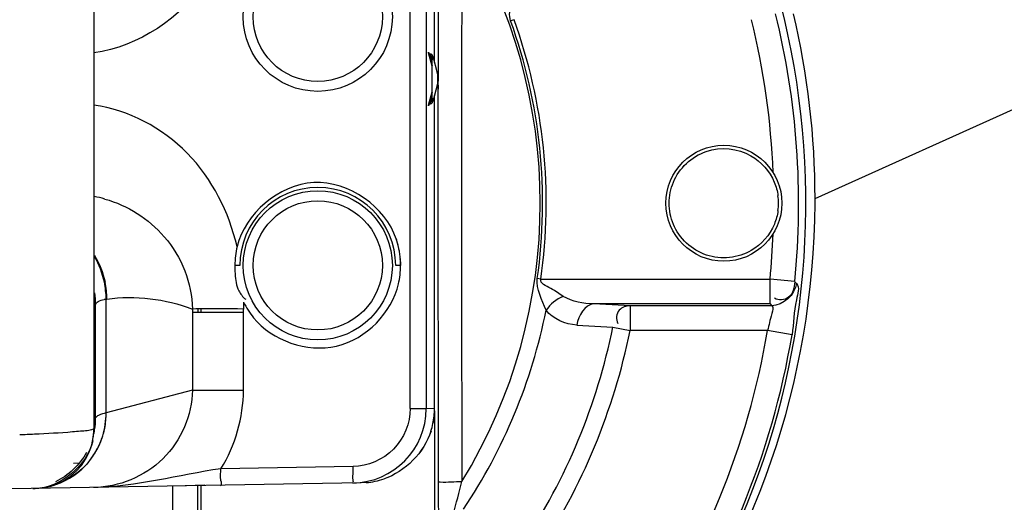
# Model space of a CAD drawing. Header units: inches. Extents: x 22575 to 24734, y 6028 to 6659.
# Tile 13 of 163: x 24488.6 to 24497.96, y 6353.28 to 6357.86. Entities that reach past the tile are written whole.
import ezdxf

# ---------------------------------------------------------------- set-up
doc = ezdxf.new("R2010")
doc.units = ezdxf.units.IN
doc.header["$LTSCALE"] = 0.5
doc.header["$MEASUREMENT"] = 0

# ---------------------------------------------------------------- blocks, each defined once
blk = doc.blocks.new('Flygt Large 14 MGD')
at = {"color": 6, "linetype": 'Continuous'}
for p, q in [((24498.6375, 6506.4637), (24498.6375, 6502.7178)), ((24496.4204, 6502.01), (24496.4204, 6506.1674)), ((24498.673, 6504.8666), (24498.6676, 6502.7186)), ((24497.1153, 6502.6947), (24500.4348, 6502.7527)), ((24500.2131, 6502.7488), (24500.1423, 6502.7431)), ((24496.3857, 6502.0942), (24496.3849, 6502.6877)), ((24497.0696, 6502.6924), (24497.1153, 6502.6947)), ((24497.1935, 6502.5387), (24498.4488, 6502.5606)), ((24499.8483, 6502.5063), (24499.7894, 6502.5053)), ((24499.6508, 6502.203), (24499.651, 6502.204)), ((24499.656, 6502.2082), (24499.6549, 6502.1896)), ((24499.6549, 6502.1891), (24499.6556, 6502.1957)), ((24499.6553, 6502.1788), (24499.6554, 6502.1916)), ((24499.6554, 6502.1916), (24499.656, 6502.2082)), ((24496.3858, 6501.9861), (24496.3857, 6502.0942)), ((24499.6449, 6502.0946), (24499.643, 6502.0887)), ((24499.6449, 6502.0946), (24499.643, 6502.0914)), ((24499.6553, 6495.5329), (24499.6553, 6502.1788)), ((24498.7204, 6501.8123), (24499.5396, 6502.0285)), ((24499.5396, 6502.0285), (24499.5395, 6500.9485)), ((24499.6391, 6502.0776), (24499.6391, 6500.9991)), ((24496.4195, 6501.9862), (24496.4192, 6501.9862)), ((24496.4192, 6501.9861), (24496.4192, 6499.0133)), ((24496.4984, 6501.9875), (24496.4195, 6501.9862)), ((24496.4195, 6501.9862), (24496.4195, 6499.0133)), ((24496.4984, 6495.7242), (24496.4984, 6501.9875)), ((24496.6502, 6501.9875), (24496.4984, 6501.9875)), ((24496.6502, 6501.9875), (24496.6502, 6495.7242)), ((24498.235, 6501.813), (24498.2351, 6501.072)), ((24498.7204, 6501.8123), (24498.235, 6501.8123)), ((24498.7204, 6501.072), (24498.7204, 6501.8123)), ((24493.0232, 6501.2862), (24493.2559, 6501.2473)), ((24493.2559, 6501.2473), (24494.5615, 6501.2473)), ((24494.5615, 6501.0114), (24494.5615, 6501.2473)), ((24494.7251, 6501.2138), (24494.5615, 6501.2473)), ((24495.0681, 6501.1945), (24494.7251, 6501.2138)), ((24498.6375, 6501.072), (24498.6375, 6501.0422)), ((24498.6644, 6501.0721), (24498.6644, 6501.0422)), ((24493.2322, 6500.9936), (24493.2161, 6501.0114)), ((24493.2161, 6501.0114), (24494.5615, 6501.0114)), ((24493.2322, 6500.9936), (24493.2322, 6500.7577)), ((24493.2322, 6500.9936), (24494.9048, 6500.9936)), ((24494.5615, 6501.0114), (24494.9048, 6500.9936)), ((24498.2347, 6501.0276), (24498.2349, 6501.0422)), ((24498.2347, 6501.013), (24498.2347, 6501.0276)), ((24498.2347, 6500.9984), (24498.2347, 6501.013)), ((24498.2348, 6500.9765), (24498.2347, 6500.9984)), ((24499.642, 6501.0211), (24499.6391, 6500.9991)), ((24499.5328, 6500.9474), (24499.5395, 6500.9485)), ((24492.998, 6500.7855), (24492.9814, 6500.7993)), ((24492.9975, 6500.781), (24493.2322, 6500.7577)), ((24495.4091, 6500.7577), (24493.2322, 6500.7577)), ((24495.4091, 6500.7577), (24495.4433, 6500.7528)), ((24496.7423, 6500.595), (24496.7416, 6500.6275)), ((24492.8045, 6499.9925), (24489.6435, 6498.5665)), ((24496.3864, 6498.5834), (24496.3868, 6499.1744)), ((24496.3867, 6499.1101), (24496.3868, 6499.1744)), ((24496.3867, 6499.0714), (24496.3867, 6499.1101)), ((24496.4755, 6499.1048), (24496.4409, 6498.9789)), ((24496.3867, 6499.0134), (24496.3867, 6499.0714)), ((24496.394, 6498.9139), (24496.4372, 6499.0713)), ((24496.4567, 6499.0907), (24496.4407, 6499.0325)), ((24496.3866, 6498.9139), (24496.3866, 6498.9526)), ((24496.4372, 6498.6404), (24496.394, 6498.7978)), ((24496.4409, 6498.7328), (24496.4755, 6498.6069)), ((24496.4192, 6498.6984), (24496.4192, 6495.7256)), ((24496.4195, 6498.6984), (24496.4195, 6495.7255)), ((24496.4407, 6498.6792), (24496.4567, 6498.621)), ((24496.3849, 6497.3862), (24496.3863, 6498.5834)), ((24495.6642, 6498.2926), (24495.6967, 6498.3044))]:
    blk.add_line(p, q, dxfattribs=at)
at = {"color": 7, "linetype": 'Continuous'}
for p, q in [((24498.6008, 6502.717), (24498.7888, 6502.7213)), ((24498.2351, 6501.072), (24498.2349, 6501.0422)), ((24498.7204, 6501.072), (24498.235, 6501.072)), ((24498.7204, 6501.0423), (24498.7204, 6501.072)), ((24498.2349, 6501.0422), (24498.2912, 6501.0415)), ((24498.4018, 6501.0406), (24498.4534, 6501.0403)), ((24496.7416, 6500.6275), (24496.7888, 6500.6275)), ((24498.2691, 6500.6275), (24498.3164, 6500.6275)), ((24496.4409, 6498.9817), (24496.4762, 6499.11)), ((24496.4409, 6499.0133), (24496.4409, 6498.6984)), ((24496.3915, 6498.8559), (24496.3915, 6498.8689)), ((24496.4762, 6498.6017), (24496.4409, 6498.73))]:
    blk.add_line(p, q, dxfattribs=at)
at = {"color": 6, "linetype": 'Continuous'}
for points in [[(24500.1423, 6502.7431), (24500.0714, 6502.7282), (24500.0023, 6502.704), (24499.9373, 6502.6715), (24499.8776, 6502.6313), (24499.823, 6502.5834), (24499.7749, 6502.5289), (24499.7344, 6502.4692), (24499.7014, 6502.4041), (24499.6768, 6502.3345), (24499.6615, 6502.2629), (24499.656, 6502.2082)], [(24499.6594, 6502.2422), (24499.6586, 6502.2391), (24499.6555, 6502.2254), (24499.6527, 6502.2127), (24499.6508, 6502.203)]]:
    blk.add_lwpolyline(points, dxfattribs=at)
at = {"color": 7, "linetype": 'Continuous'}
for points in [[(24496.4762, 6499.11), (24496.4758, 6499.1062), (24496.4747, 6499.1025), (24496.4729, 6499.0991), (24496.4703, 6499.0961), (24496.4671, 6499.0936), (24496.4639, 6499.092), (24496.4611, 6499.0912), (24496.4587, 6499.0908), (24496.4567, 6499.0907)], [(24496.4567, 6499.0907), (24496.4533, 6499.0904), (24496.45, 6499.0895), (24496.4469, 6499.0881), (24496.4441, 6499.0862), (24496.4417, 6499.0838), (24496.4398, 6499.081), (24496.4384, 6499.078), (24496.4375, 6499.0747), (24496.4372, 6499.0713)], [(24496.4372, 6499.0713), (24496.4379, 6499.0721), (24496.4385, 6499.0709), (24496.439, 6499.0677), (24496.4395, 6499.0623), (24496.44, 6499.0548), (24496.4404, 6499.0461), (24496.4407, 6499.0365), (24496.4408, 6499.0255), (24496.4409, 6499.0133)], [(24496.3922, 6498.8932), (24496.3926, 6498.902), (24496.3932, 6498.9088), (24496.394, 6498.9139)], [(24496.3915, 6498.8689), (24496.3918, 6498.882), (24496.3922, 6498.8932)], [(24496.394, 6498.7978), (24496.3932, 6498.8029), (24496.3926, 6498.8097), (24496.3922, 6498.8185), (24496.3918, 6498.8297), (24496.3915, 6498.8428), (24496.3915, 6498.8559)], [(24496.4409, 6498.6984), (24496.4408, 6498.6867), (24496.4407, 6498.6761), (24496.4404, 6498.6666), (24496.4401, 6498.658), (24496.4396, 6498.6505), (24496.4391, 6498.6449), (24496.4386, 6498.6415), (24496.4379, 6498.64), (24496.4372, 6498.6404)], [(24496.4372, 6498.6404), (24496.4376, 6498.6365), (24496.4387, 6498.6328), (24496.4405, 6498.6295), (24496.4431, 6498.6264), (24496.4463, 6498.6239), (24496.4495, 6498.6224), (24496.4523, 6498.6215), (24496.4547, 6498.6211), (24496.4567, 6498.621)], [(24496.4567, 6498.621), (24496.4601, 6498.6207), (24496.4634, 6498.6199), (24496.4665, 6498.6184), (24496.4693, 6498.6165), (24496.4717, 6498.6141), (24496.4736, 6498.6113), (24496.4751, 6498.6083), (24496.4759, 6498.605), (24496.4762, 6498.6017)]]:
    blk.add_lwpolyline(points, dxfattribs=at)
at = {"color": 6, "linetype": 'Continuous'}
for centre, radius in [((24500.4817, 6497.6747), 16.5354), ((24500.4817, 6497.6747), 13.0393), ((24497.529, 6500.6275), 0.7087), ((24497.529, 6500.6275), 0.6142), ((24493.6707, 6500.037), 0.5512), ((24497.529, 6498.2653), 0.7087), ((24497.529, 6498.2653), 0.6142)]:
    blk.add_circle(centre, radius, dxfattribs=at)
for centre, radius, start, end in [((24500.4817, 6497.6747), 16.5917, 117.49465, 109.75854), ((24500.4817, 6497.0055), 13.8976, 91.9859, 268.01409), ((24500.4817, 6497.6747), 13.2284, 91.5783, 88.4217), ((24500.4609, 6497.0593), 13.8413, 98.51952, 168.714), ((24500.4817, 6500.037), 7.5903, 270.10968, 206.31179), ((24500.4817, 6500.037), 7.5624, 144.50002, 170.49138), ((24500.4817, 6500.037), 7.3265, 144.50003, 170.49137), ((24500.4817, 6500.037), 6.0427, 146.50061, 168.44594), ((24500.4817, 6500.037), 5.8757, 146.50061, 168.44594), ((24500.4817, 6500.037), 5.2216, 146.14903, 168.76769), ((24569.2294, 6483.8868), 75.4482, 165.333229, 165.575395), ((24500.4817, 6500.037), 5.0669, 148.54082, 211.45918), ((23448.5023, 6499.8246), 1047.6612, 0.011615, 0.1562346), ((24497.208, 6501.9867), 0.7095, 90.94494, 179.93243), ((24497.1286, 6501.9816), 0.7133, 94.74908, 108.74585), ((24497.1286, 6501.9822), 0.7127, 94.75319, 108.75851), ((24501.471, 6502.6123), 4.2781, 180.24319, 180.98555), ((24500.2245, 6502.1781), 0.5692, 168.13822, 174.07498), ((24497.1326, 6501.9853), 0.7135, 162.25209, 174.03953), ((24497.1332, 6501.9854), 0.7137, 162.26403, 174.04596), ((24500.313, 6502.0774), 0.6739, 170.33272, 179.97849), ((24500.3181, 6502.0767), 0.6791, 169.28334, 170.35211), ((24500.3156, 6502.0772), 0.6765, 166.38514, 169.20404), ((24500.2181, 6502.1788), 0.5628, 174.07558, 177.00319), ((24497.1255, 6501.986), 0.7063, 174.03171, 179.9862), ((24497.1261, 6501.986), 0.7066, 174.0379, 179.9883), ((24499.6153, 6501.0018), 0.024, 347.42485, 353.39704), ((24500.4243, 6500.9976), 0.7857, 180.07251, 187.94303), ((24500.4243, 6500.9997), 0.7852, 180.05057, 187.71061), ((24500.4226, 6501.0215), 0.7806, 180.03248, 185.23015), ((24500.347, 6500.9522), 0.8143, 180.32971, 191.77864), ((24499.4589, 6501.4168), 0.4751, 279.77131, 282.15107), ((24500.3531, 6500.9533), 0.8136, 180.33568, 191.78324), ((24500.4817, 6500.037), 7.5212, 174.32255, 193.85315), ((24500.4817, 6500.037), 7.2853, 174.32255, 177.71585), ((24500.4817, 6500.037), 5.1236, 171.91358, 199.90446), ((24500.4817, 6500.037), 5.0891, 171.91361, 199.90445), ((24497.529, 6500.6275), 0.7874, 195.52568, 200), ((23448.5111, 6500.2493), 1047.6524, 359.8437648, 359.9883856), ((24499.8662, 6501.1085), 1.1551, 254.18846, 259.35149), ((24500.4817, 6500.037), 7.2853, 182.28496, 193.85315)]:
    blk.add_arc(centre, radius, start, end, dxfattribs=at)
at = {"color": 7, "linetype": 'Continuous'}
for centre, radius, start, end in [((24500.248, 6502.0548), 0.6945, 91.00246, 92.86122), ((24500.2461, 6502.0485), 0.7006, 107.11083, 108.99294), ((24500.2587, 6502.0364), 0.7182, 140.35941, 145.70032), ((24500.2515, 6502.0396), 0.711, 140.18787, 144.93302), ((24500.2586, 6502.0358), 0.7191, 150.92302, 164.25123), ((24500.2503, 6502.0385), 0.7099, 151.24714, 162.81514), ((24500.2699, 6502.0286), 0.7318, 145.69177, 151.31128), ((24500.2528, 6502.0388), 0.7125, 144.94273, 150.9096), ((24500.2679, 6502.0341), 0.728, 162.90229, 180.43428), ((24500.263, 6502.035), 0.7235, 164.28325, 168.70454), ((24500.2668, 6502.0341), 0.7274, 168.69793, 180.44404), ((24498.6232, 6532.7822), 31.7424, 269.40059, 269.60023), ((24498.5666, 6523.7848), 22.7449, 269.7149, 269.83658), ((24497.5963, 6500.636), 0.8548, 180.57049, 184.78663), ((24497.529, 6500.6275), 0.7874, 180, 195.52568), ((24497.529, 6500.6275), 0.7402, 180, 360), ((24497.5295, 6500.6281), 0.7869, 353.44531, 359.95878), ((24497.5856, 6500.6352), 0.8441, 184.791, 186.43633), ((24497.5727, 6500.6337), 0.8311, 186.43111, 189.88106), ((24497.5115, 6500.6299), 0.805, 346.97774, 353.46004), ((24497.5548, 6500.6306), 0.8129, 189.884, 192.35317), ((24497.5253, 6500.6238), 0.7827, 192.32884, 198.47591), ((24493.7397, 6500.0267), 0.5888, 172.14281, 178.99961), ((24493.733, 6500.0463), 0.582, 180.92446, 187.89118)]:
    blk.add_arc(centre, radius, start, end, dxfattribs=at)
at = {"color": 6, "linetype": 'Continuous'}
for centre, major_axis, start_param, end_param in [((24500.4817, 6499.9925), (7.4971, 1.6533), -4.647248, -3.364786), ((24500.4817, 6499.9925), (1.6533, -7.4971), -1.793989, -1.787836), ((24500.4807, 6499.9919), (-0.0006, -7.6761), -1.57079, -1.339931)]:
    blk.add_ellipse(centre, major_axis=major_axis, ratio=1, start_param=start_param, end_param=end_param, dxfattribs=at)
for points, knots in [([(24508.8642, 6513.5333), (24509.1819, 6513.3882), (24509.829, 6513.1232), (24511.0703, 6512.4795), (24513.1525, 6511.196), (24515.7909, 6508.8649), (24518.2589, 6505.445), (24520.5105, 6500.3153), (24521.1911, 6493.1796), (24518.5751, 6485.0427), (24513.0843, 6478.5027), (24505.5888, 6474.4271), (24497.1569, 6473.2714), (24491.5907, 6474.4564), (24489.0078, 6475.4889)], [0, 0, 0, 0, 0.015697, 0.031393, 0.062773, 0.125436, 0.188116, 0.250802, 0.375528, 0.500306, 0.625148, 0.750062, 0.875014, 1, 1, 1, 1]), ([(24508.7951, 6513.352), (24511.3569, 6512.3104), (24514.9057, 6509.8038), (24518.1433, 6505.2561), (24520.3638, 6500.1182), (24520.9786, 6492.981), (24518.2665, 6484.8785), (24512.6787, 6478.4215), (24505.1131, 6474.4751), (24496.6575, 6473.4854), (24491.1167, 6474.7937), (24488.5579, 6475.8854)], [0, 0, 0, 0, 0.124465, 0.187141, 0.249831, 0.374614, 0.499522, 0.624525, 0.749627, 0.874792, 1, 1, 1, 1]), ([(24475.7765, 6512.4814), (24474.3, 6509.4194), (24472.4498, 6502.792), (24473.3391, 6492.6096), (24477.8407, 6483.5456), (24485.348, 6476.8444), (24494.7881, 6473.5501), (24503.0999, 6474.1401), (24509.0913, 6476.6028), (24514.389, 6480.2085), (24517.3667, 6484.1864), (24518.6518, 6487.0753)], [0, 0, 0, 0, 0.130141, 0.256914, 0.383071, 0.508363, 0.632667, 0.756007, 0.817618, 0.878957, 1, 1, 1, 1]), ([(24475.6571, 6512.3413), (24474.2827, 6509.3972), (24472.4701, 6503.0097), (24473.1803, 6493.086), (24477.4101, 6484.0583), (24484.6571, 6477.1989), (24493.9745, 6473.5931), (24502.3466, 6473.9036), (24508.4861, 6476.1802), (24512.6439, 6478.8318), (24516.1199, 6482.3288), (24517.8546, 6485.1289), (24518.552, 6486.6026)], [0, 0, 0, 0, 0.12495, 0.249862, 0.37474, 0.499589, 0.624414, 0.749191, 0.811899, 0.874607, 0.937303, 1, 1, 1, 1]), ([(24508.2263, 6482.4576), (24506.4086, 6481.3874), (24502.3368, 6479.9069), (24495.8742, 6480.0247), (24489.8589, 6482.389), (24485.0136, 6486.661), (24481.9013, 6492.3176), (24480.8068, 6498.6736), (24481.8393, 6505.0473), (24483.916, 6508.8197), (24485.1813, 6510.5108)], [0, 0, 0, 0, 0.124914, 0.249885, 0.374837, 0.499806, 0.624822, 0.749912, 0.874925, 1, 1, 1, 1]), ([(24486.4825, 6507.4771), (24484.7228, 6504.9649), (24482.5589, 6498.8371), (24484.564, 6489.3934), (24491.1511, 6482.3318), (24497.4135, 6480.5986), (24500.4807, 6480.5982)], [0, 0, 0, 0, 0.249998, 0.500001, 0.750002, 1, 1, 1, 1]), ([(24500.4817, 6481.0778), (24497.5015, 6481.0781), (24491.417, 6482.7643), (24485.0197, 6489.6262), (24483.0706, 6498.8017), (24485.1783, 6504.7524), (24486.8875, 6507.1932)], [0, 0, 0, 0, 0.250025, 0.500032, 0.750017, 1, 1, 1, 1]), ([(24496.385, 6502.6878), (24496.379, 6502.6847), (24496.3, 6502.69), (24496.2281, 6502.6815), (24496.1596, 6502.6813)], [0, 0, 0, 0, 0.088727, 1, 1, 1, 1]), ([(24497.1963, 6502.6961), (24497.1872, 6502.696), (24497.2027, 6502.641), (24497.1928, 6502.6191), (24497.1929, 6502.5941)], [0, 0, 0, 0, 0.266493, 1, 1, 1, 1]), ([(24498.4515, 6502.718), (24498.4361, 6502.7178), (24498.4633, 6502.6321), (24498.4481, 6502.5977), (24498.4487, 6502.5606)], [0, 0, 0, 0, 0.29355, 1, 1, 1, 1]), ([(24498.7203, 6501.8123), (24498.7215, 6502.0489), (24498.9308, 6502.5392), (24499.4208, 6502.735), (24499.6586, 6502.7392)], [0, 0, 0, 0, 0.49876, 1, 1, 1, 1]), ([(24496.6502, 6501.9875), (24496.6502, 6502.1269), (24496.766, 6502.4169), (24497.0541, 6502.5362), (24497.1935, 6502.5387)], [0, 0, 0, 0, 0.49989, 1, 1, 1, 1]), ([(24499.6602, 6502.1823), (24499.659, 6502.1818), (24499.6572, 6502.181), (24499.6554, 6502.1795), (24499.6553, 6502.1788)], [0, 0, 0, 0, 0.644978, 1, 1, 1, 1]), ([(24499.8597, 6502.2077), (24499.8346, 6502.2057), (24499.7684, 6502.198), (24499.6991, 6502.1976), (24499.6602, 6502.1823)], [0, 0, 0, 0, 0.375817, 1, 1, 1, 1]), ([(24500.3609, 6502.2358), (24500.3139, 6502.2341), (24500.1468, 6502.2271), (24499.9797, 6502.2176), (24499.8597, 6502.2077)], [0, 0, 0, 0, 0.280817, 1, 1, 1, 1]), ([(24499.643, 6502.0914), (24499.6422, 6502.0898), (24499.6405, 6502.0853), (24499.6396, 6502.0806), (24499.6391, 6502.0776)], [0, 0, 0, 0, 0.371538, 1, 1, 1, 1]), ([(24499.5396, 6502.0285), (24499.5643, 6502.0355), (24499.5967, 6502.045), (24499.6373, 6502.0658), (24499.6391, 6502.0776)], [0, 0, 0, 0, 0.680551, 1, 1, 1, 1]), ([(24492.9814, 6500.7993), (24492.9474, 6500.8381), (24493.0137, 6501.0282), (24493.0048, 6501.1762), (24493.0232, 6501.2862)], [0, 0, 0, 0, 0.316341, 1, 1, 1, 1]), ([(24493.2161, 6501.0114), (24493.1944, 6501.0234), (24493.2349, 6501.1312), (24493.2383, 6501.1947), (24493.2559, 6501.2473)], [0, 0, 0, 0, 0.309124, 1, 1, 1, 1]), ([(24494.5615, 6501.0114), (24494.5982, 6501.0136), (24494.688, 6501.037), (24494.6978, 6501.1419), (24494.6792, 6501.1807)], [0, 0, 0, 0, 0.461158, 1, 1, 1, 1]), ([(24492.998, 6500.7855), (24493.0038, 6500.8371), (24493.02, 6500.9497), (24493.1541, 6500.9668), (24493.1894, 6500.9391)], [0, 0, 0, 0, 0.536191, 1, 1, 1, 1]), ([(24499.5514, 6499.9971), (24499.3371, 6500.0578), (24498.9141, 6500.3191), (24498.7225, 6500.7966), (24498.7204, 6501.0423)], [0, 0, 0, 0, 0.475595, 1, 1, 1, 1]), ([(24499.6387, 6500.9966), (24499.6362, 6500.9855), (24499.6081, 6500.9634), (24499.5784, 6500.9565), (24499.5589, 6500.9523)], [0, 0, 0, 0, 0.363341, 1, 1, 1, 1]), ([(24499.6459, 6500.9578), (24499.6454, 6500.9761), (24499.6488, 6500.9797), (24499.6423, 6501.0239), (24499.642, 6501.0211)], [0, 0, 0, 0, 0.863787, 1, 1, 1, 1]), ([(24495.1963, 6500.9221), (24495.2359, 6500.8971), (24495.2939, 6500.849), (24495.4207, 6500.7993), (24495.4091, 6500.7577)], [0, 0, 0, 0, 0.520382, 1, 1, 1, 1]), ([(24498.2958, 6500.4485), (24498.3719, 6500.1226), (24498.6855, 6499.4922), (24499.3255, 6499.1491), (24499.6552, 6499.1039)], [0, 0, 0, 0, 0.501449, 1, 1, 1, 1]), ([(24498.2349, 6496.6695), (24498.2297, 6497.101), (24498.4206, 6498.0004), (24499.2329, 6498.5499), (24499.6551, 6498.6078)], [0, 0, 0, 0, 0.503133, 1, 1, 1, 1]), ([(24495.6967, 6498.3044), (24495.7157, 6498.2516), (24495.6991, 6498.1808), (24495.6822, 6498.1142), (24495.684, 6498.1034)], [0, 0, 0, 0, 0.835809, 1, 1, 1, 1])]:
    blk.add_open_spline(points, degree=3, knots=knots, dxfattribs=at)
for points in [[(24488.6662, 6502.6387), (24489.4248, 6504.444), (24490.6381, 6506.1117), (24492.1224, 6507.3888)], [(24488.6736, 6502.6354), (24489.4311, 6504.44), (24490.6431, 6506.1074), (24492.126, 6507.3847)], [(24498.9097, 6502.726), (24498.91, 6503.4356), (24498.9114, 6504.1452), (24498.9128, 6504.8548)], [(24496.3849, 6502.6878), (24496.3848, 6502.8055), (24496.3854, 6502.9232), (24496.3808, 6503.0408)], [(24499.6674, 6502.2951), (24499.7161, 6502.5272), (24499.9783, 6502.7447), (24500.2154, 6502.7488)], [(24496.4531, 6502.2028), (24496.5179, 6502.4049), (24496.6984, 6502.5887), (24496.8994, 6502.657)], [(24496.4534, 6502.2028), (24496.5182, 6502.4049), (24496.6986, 6502.5887), (24496.8994, 6502.657)], [(24498.4488, 6502.5606), (24498.8522, 6502.6196), (24499.251, 6502.7321), (24499.6586, 6502.7392)], [(24499.7246, 6502.4055), (24499.7911, 6502.5242), (24499.8995, 6502.6259), (24500.0222, 6502.6847)], [(24498.4488, 6502.5606), (24498.3124, 6502.3402), (24498.235, 6502.0722), (24498.235, 6501.813)], [(24496.3868, 6499.1744), (24496.3873, 6500.1116), (24496.3869, 6501.0489), (24496.3858, 6501.9861)], [(24494.9048, 6500.9936), (24494.991, 6500.9981), (24495.0569, 6501.1089), (24495.0681, 6501.1945)], [(24495.0681, 6501.1945), (24495.176, 6501.1884), (24495.2919, 6501.1378), (24495.3602, 6501.0541)], [(24492.9814, 6500.7993), (24492.9923, 6500.9042), (24493.1107, 6501.0111), (24493.2161, 6501.0114)], [(24494.9048, 6500.9936), (24495.0048, 6500.991), (24495.1118, 6500.9756), (24495.1963, 6500.9221)], [(24495.1963, 6500.9221), (24495.2613, 6500.9486), (24495.3206, 6500.9961), (24495.3602, 6501.0541)], [(24495.3602, 6501.054), (24495.3957, 6500.9561), (24495.4576, 6500.856), (24495.4433, 6500.7528)], [(24499.5328, 6500.9474), (24499.2631, 6500.9074), (24498.9757, 6500.9467), (24498.7204, 6501.0423)], [(24499.6502, 6500.5319), (24499.603, 6500.6098), (24499.5685, 6500.6969), (24499.5499, 6500.786)], [(24499.5566, 6500.7872), (24499.5743, 6500.7022), (24499.6065, 6500.6192), (24499.6503, 6500.5444)]]:
    blk.add_open_spline(points, degree=3, dxfattribs=at)
at = {"color": 7, "linetype": 'Continuous'}
for points in [[(24500.0181, 6502.711), (24499.8983, 6502.6697), (24499.7865, 6502.5922), (24499.7053, 6502.4948)], [(24499.8761, 6502.6429), (24499.9185, 6502.6693), (24499.964, 6502.6915), (24500.0112, 6502.7083)], [(24499.7056, 6502.4946), (24499.7537, 6502.5526), (24499.8121, 6502.6031), (24499.8761, 6502.6429)], [(24498.2348, 6500.9765), (24498.2079, 6501.0294), (24498.1754, 6501.0799), (24498.138, 6501.1261)], [(24496.7621, 6500.8045), (24496.749, 6500.7466), (24496.7422, 6500.6869), (24496.7415, 6500.6275)], [(24498.3144, 6500.711), (24498.3113, 6500.7647), (24498.3026, 6500.8201), (24498.2787, 6500.8683)], [(24493.191, 6500.2369), (24493.2331, 6500.3393), (24493.3144, 6500.4309), (24493.4101, 6500.4865)], [(24494.15, 6500.2379), (24494.1761, 6500.1748), (24494.1893, 6500.1053), (24494.1904, 6500.037)], [(24494.1904, 6500.037), (24494.1892, 6499.969), (24494.1762, 6499.8999), (24494.1504, 6499.837)], [(24493.4136, 6499.5854), (24493.3166, 6499.6407), (24493.2341, 6499.7329), (24493.1915, 6499.836)]]:
    blk.add_open_spline(points, degree=3, dxfattribs=at)
for points, knots in [([(24498.138, 6501.1261), (24497.963, 6501.3415), (24497.3064, 6501.5802), (24496.8236, 6501.0752), (24496.7621, 6500.8045)], [0, 0, 0, 0, 0.499939, 1, 1, 1, 1]), ([(24498.5017, 6501.0401), (24498.529, 6501.04), (24498.6019, 6501.0403), (24498.6749, 6501.0392), (24498.7204, 6501.0422)], [0, 0, 0, 0, 0.374279, 1, 1, 1, 1]), ([(24498.2787, 6500.8683), (24498.2711, 6500.8835), (24498.2523, 6500.9135), (24498.2273, 6500.9386), (24498.2133, 6500.95)], [0, 0, 0, 0, 0.485243, 1, 1, 1, 1]), ([(24498.3164, 6500.6275), (24498.3163, 6500.6414), (24498.3161, 6500.6692), (24498.3152, 6500.6971), (24498.3144, 6500.711)], [0, 0, 0, 0, 0.497525, 1, 1, 1, 1]), ([(24493.4101, 6500.4865), (24493.5336, 6500.5582), (24493.8581, 6500.5951), (24494.0954, 6500.3698), (24494.15, 6500.2379)], [0, 0, 0, 0, 0.49998, 1, 1, 1, 1]), ([(24496.783, 6500.3758), (24496.8834, 6500.0758), (24497.5815, 6499.5734), (24498.2209, 6500.1412), (24498.2958, 6500.4485)], [0, 0, 0, 0, 0.499982, 1, 1, 1, 1]), ([(24493.1565, 6500.1072), (24493.1595, 6500.1294), (24493.1683, 6500.1735), (24493.1825, 6500.2161), (24493.191, 6500.2369)], [0, 0, 0, 0, 0.500125, 1, 1, 1, 1]), ([(24493.1915, 6499.836), (24493.1828, 6499.8569), (24493.1684, 6499.8998), (24493.1596, 6499.9441), (24493.1565, 6499.9664)], [0, 0, 0, 0, 0.499905, 1, 1, 1, 1]), ([(24494.1504, 6499.837), (24494.0963, 6499.7054), (24493.8606, 6499.4802), (24493.5372, 6499.5149), (24493.4136, 6499.5854)], [0, 0, 0, 0, 0.499995, 1, 1, 1, 1])]:
    blk.add_open_spline(points, degree=3, knots=knots, dxfattribs=at)

msp = doc.modelspace()

# ---------------------------------------------------------------- block references
at = {"rotation": 180}
msp.add_blockref('Flygt Large 14 MGD', (48988.9635, 12856.1544), dxfattribs=at)

doc.saveas('drawing.dxf')
